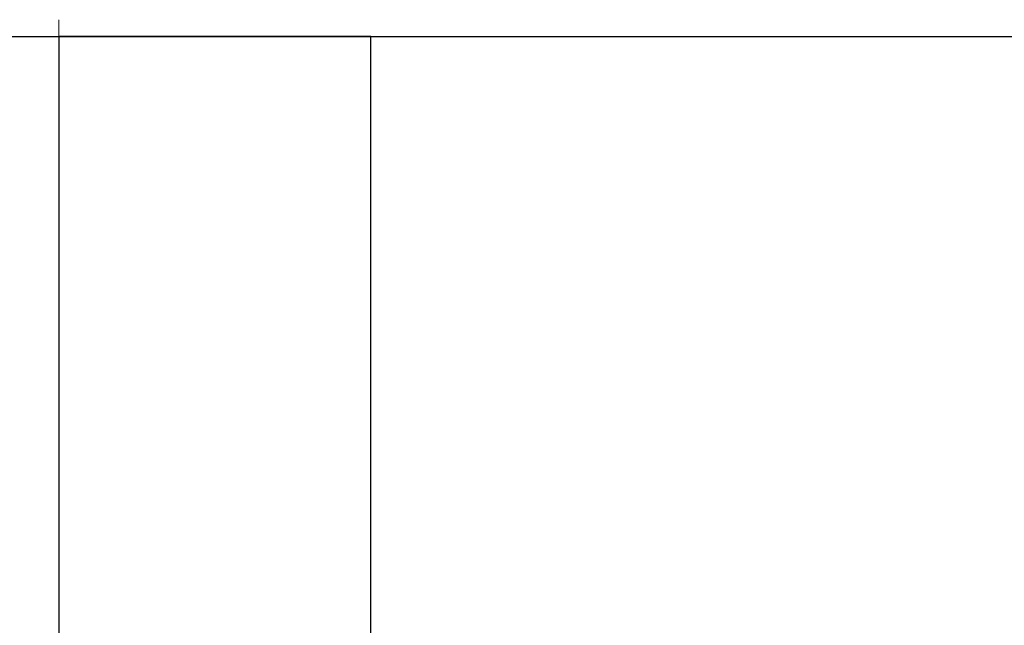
# Model space of a CAD drawing. Header units: metres. Extents: x 397.7 to 427.5, y 12.7 to 28.4.
# Tile 89 of 138: x 407.427 to 407.743, y 27.461 to 27.655. Entities that reach past the tile are written whole.
import ezdxf

# ---------------------------------------------------------------- set-up
doc = ezdxf.new("R2010")
doc.units = ezdxf.units.M
doc.layers.add('A-WALL-____-MCUT', color=7, linetype='Continuous', lineweight=25)
doc.layers.add('A-WALL-____-OTLN', color=7, linetype='Continuous', lineweight=25)

# ---------------------------------------------------------------- blocks, each defined once
blk = doc.blocks.new('Family - Evans P3-156199-06_CLI_AIGUA_P3')
at = {"layer": 'A-WALL-____-MCUT', "color": 253, "true_color": 0xaaaaaa}
for p, q in [((1.72, 0.1), (0, 0.1)), ((0, 0.1), (0, 0)), ((0, 0), (1.72, 0))]:
    blk.add_line(p, q, dxfattribs=at)
at = {"layer": 'A-WALL-____-OTLN', "color": 253, "true_color": 0xaaaaaa}
for p, q in [((1.72, 0.1), (0, 0.1)), ((0, 0.1), (0, 0)), ((0, 0), (1.72, 0))]:
    blk.add_line(p, q, dxfattribs=at)
at = {"layer": 'A-WALL-____-OTLN', "color": 253, "lineweight": 18, "true_color": 0xaaaaaa}
blk.add_line((-0.0054, 0), (1.72, 0), dxfattribs=at)
blk = doc.blocks.new('Family - Evans P3-156328-06_CLI_AIGUA_P3')
at = {"layer": 'A-WALL-____-MCUT', "color": 253, "true_color": 0xaaaaaa}
blk.add_line((0, 0), (2.89049, 0), dxfattribs=at)
at = {"layer": 'A-WALL-____-OTLN', "color": 253, "true_color": 0xaaaaaa}
blk.add_line((0, 0), (2.89049, 0), dxfattribs=at)
at = {"layer": 'A-WALL-____-OTLN', "color": 253, "lineweight": 18, "true_color": 0xaaaaaa}
blk.add_line((0, 0), (2.89049, 0), dxfattribs=at)
blk = doc.blocks.new('LONDR55-XX_ZZ-ARQ-CAA-M3D-Londres55_ifc-1-06_CLI_AIGUA_P3')
at = {"layer": 'A-WALL-____-OTLN', "color": 253, "lineweight": 18, "true_color": 0xaaaaaa}
blk.add_blockref('Family - Evans P3-156328-06_CLI_AIGUA_P3', (405.99698, 27.64946), dxfattribs=at)
at = {"layer": 'A-WALL-____-OTLN', "color": 253, "lineweight": 18, "true_color": 0xaaaaaa, "rotation": 270}
blk.add_blockref('Family - Evans P3-156199-06_CLI_AIGUA_P3', (407.43973, 27.64946), dxfattribs=at)

msp = doc.modelspace()

# ---------------------------------------------------------------- block references
at = {"lineweight": 5}
msp.add_blockref('LONDR55-XX_ZZ-ARQ-CAA-M3D-Londres55_ifc-1-06_CLI_AIGUA_P3', (0, 0), dxfattribs=at)

doc.saveas('drawing.dxf')
